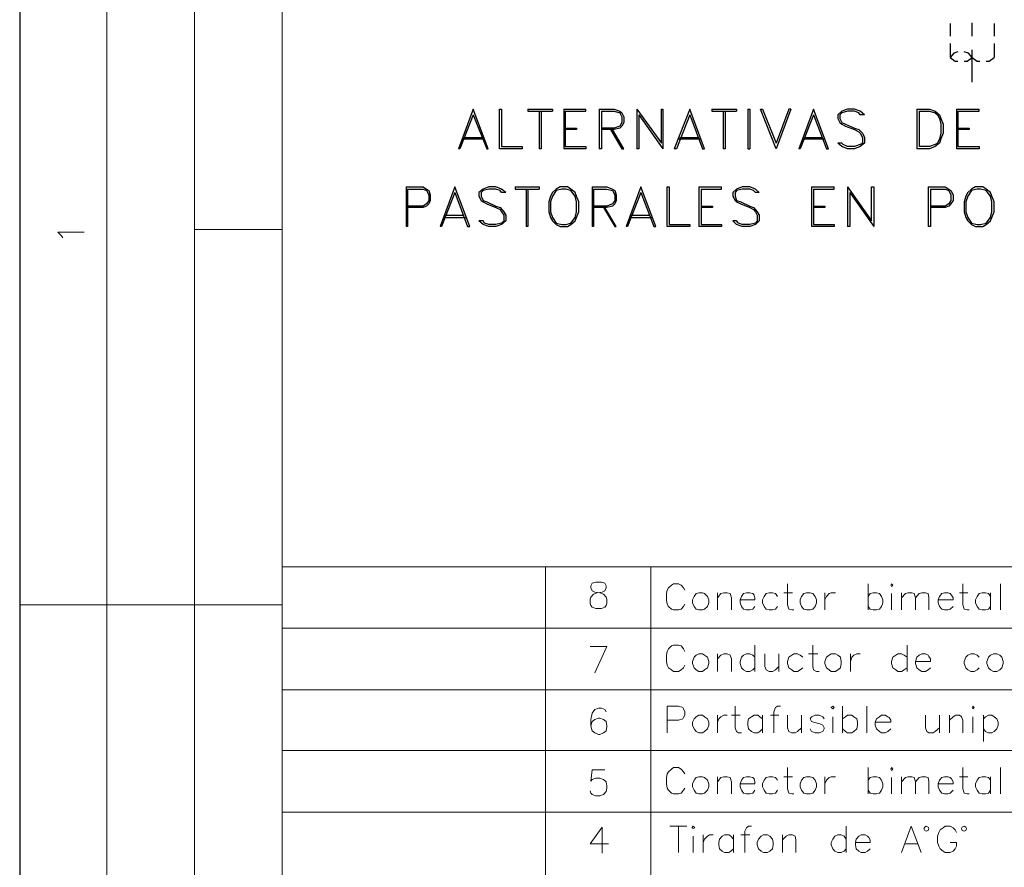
# Model space of a CAD drawing. Header units: millimetres. Extents: x 7 to 3083, y -677 to 294.
# Tile 145 of 256: x 1288 to 1347, y -287 to -236. Entities that reach past the tile are written whole.
import ezdxf

# ---------------------------------------------------------------- set-up
doc = ezdxf.new("R2010")
doc.units = ezdxf.units.MM
doc.layers.add('DGE_CONTORNOS', color=7, linetype='Continuous', lineweight=0)
doc.layers.add('DGE_DATOS', color=7, linetype='Continuous', lineweight=0)

# ---------------------------------------------------------------- blocks, each defined once
blk = doc.blocks.new('DGE_BT_015')
at = {"layer": 'DGE_CONTORNOS', "lineweight": 25}
for points in [[(7.874, 293.9063), (7.874, 3.2456)], [(35.0097, 98.8344), (34.1207, 96.4637)], [(35.0097, 98.4957), (34.2053, 96.4637), (34.1207, 96.4637)], [(35.0097, 98.4957), (35.814, 96.4637), (35.8987, 96.4637), (35.0097, 98.8344)], [(36.576, 96.4637), (36.576, 98.8344), (36.703, 98.8344), (36.703, 96.5907), (37.9307, 96.5907), (37.9307, 96.4637), (36.576, 96.4637)], [(38.2693, 98.8344), (39.751, 98.8344), (39.751, 98.7074)], [(38.2693, 98.8344), (38.2693, 98.7074), (39.751, 98.7074)], [(38.9467, 98.7074), (38.9467, 96.4637)], [(39.0737, 98.7074), (39.0737, 96.4637), (38.9467, 96.4637)], [(40.4283, 98.8344), (40.4283, 96.4637)], [(40.4283, 98.8344), (41.7407, 98.8344)], [(40.513, 98.7074), (41.7407, 98.7074), (41.7407, 98.8344)], [(40.513, 98.7074), (40.513, 96.5907)], [(42.545, 98.8344), (42.545, 96.4637)], [(42.545, 98.8344), (43.434, 98.8344), (43.7727, 98.7074), (43.8997, 98.6227), (44.0267, 98.3687), (44.0267, 98.03), (43.8997, 97.8184), (43.7727, 97.6914), (43.434, 97.6067), (42.672, 97.6067)], [(42.672, 98.7074), (42.672, 96.4637), (42.545, 96.4637)], [(42.672, 98.7074), (43.434, 98.7074), (43.7727, 98.6227), (43.8997, 98.3687), (43.8997, 98.03), (43.7727, 97.8184), (43.434, 97.6914), (42.672, 97.6914)], [(44.7887, 98.8344), (44.7887, 96.4637)], [(44.7887, 98.8344), (46.2703, 96.8024), (46.2703, 98.8344), (46.355, 98.8344), (46.355, 96.4637)], [(44.9157, 98.4957), (44.9157, 96.4637), (44.7887, 96.4637)], [(44.9157, 98.4957), (46.355, 96.4637)], [(47.9637, 98.8344), (47.0323, 96.4637)], [(47.9637, 98.4957), (47.1593, 96.4637), (47.0323, 96.4637)], [(47.9637, 98.4957), (48.7257, 96.4637), (48.8527, 96.4637), (47.9637, 98.8344)], [(49.276, 98.8344), (50.7577, 98.8344), (50.7577, 98.7074)], [(49.276, 98.8344), (49.276, 98.7074), (50.7577, 98.7074)], [(49.9533, 98.7074), (49.9533, 96.4637)], [(50.0803, 98.7074), (50.0803, 96.4637), (49.9533, 96.4637)], [(51.435, 98.8344), (51.435, 96.4637), (51.562, 96.4637)], [(51.435, 98.8344), (51.562, 98.8344), (51.562, 96.4637)], [(53.1283, 96.4637), (52.197, 98.8344), (52.324, 98.8344), (53.1283, 96.8024)], [(54.0173, 98.8344), (53.8903, 98.8344), (53.1283, 96.8024)], [(54.0173, 98.8344), (53.1283, 96.4637)], [(55.372, 98.8344), (54.483, 96.4637)], [(55.372, 98.4957), (54.5677, 96.4637), (54.483, 96.4637)], [(55.372, 98.4957), (56.134, 96.4637), (56.261, 96.4637), (55.372, 98.8344)], [(58.42, 98.4957), (58.166, 98.7074), (57.8273, 98.8344), (57.404, 98.8344), (57.0653, 98.7074), (56.8113, 98.4957), (56.8113, 98.284), (56.9383, 98.03), (57.0653, 97.9454), (57.277, 97.8184), (57.8273, 97.6067), (58.0813, 97.4797), (58.166, 97.395), (58.293, 97.141), (58.293, 96.8024), (58.166, 96.7177), (57.8273, 96.5907), (57.404, 96.5907), (57.15, 96.7177), (57.0653, 96.8024), (56.8113, 96.8024)], [(58.42, 98.4957), (58.166, 98.4957), (58.0813, 98.6227), (57.8273, 98.7074), (57.404, 98.7074), (57.0653, 98.6227), (56.9383, 98.4957), (56.9383, 98.284), (57.0653, 98.03), (57.277, 97.9454), (57.8273, 97.6914), (58.0813, 97.6067), (58.293, 97.395), (58.42, 97.141), (58.42, 96.8024), (58.166, 96.5907), (57.8273, 96.4637), (57.404, 96.4637), (57.0653, 96.5907), (56.8113, 96.8024)], [(61.5527, 98.8344), (61.5527, 96.4637)], [(61.5527, 98.8344), (62.3147, 98.8344), (62.6533, 98.7074), (62.9073, 98.4957), (62.992, 98.284), (63.119, 97.9454), (63.119, 97.395), (62.992, 97.0563), (62.9073, 96.8024), (62.6533, 96.5907), (62.3147, 96.4637), (61.5527, 96.4637)], [(61.6797, 98.7074), (61.6797, 96.5907)], [(61.6797, 98.7074), (62.3147, 98.7074), (62.6533, 98.6227), (62.7803, 98.4957), (62.9073, 98.284), (62.992, 97.9454), (62.992, 97.395), (62.9073, 97.0563), (62.7803, 96.8024), (62.6533, 96.7177), (62.3147, 96.5907), (61.6797, 96.5907)], [(63.9233, 98.8344), (63.9233, 96.4637)], [(63.9233, 98.8344), (65.278, 98.8344)], [(64.008, 98.7074), (65.278, 98.7074), (65.278, 98.8344)], [(64.008, 98.7074), (64.008, 96.5907)], [(40.513, 97.6914), (41.1903, 97.6914), (41.1903, 97.6067), (40.513, 97.6067)], [(43.2223, 97.6067), (43.8997, 96.4637), (44.0267, 96.4637), (43.3493, 97.6067)], [(64.008, 97.6914), (64.6853, 97.6914), (64.6853, 97.6067), (64.008, 97.6067)], [(34.3323, 97.0563), (35.687, 97.0563)], [(34.4593, 97.141), (35.56, 97.141)], [(47.2863, 97.0563), (48.5987, 97.0563)], [(47.371, 97.141), (48.514, 97.141)], [(54.6947, 97.0563), (56.0493, 97.0563)], [(54.8217, 97.141), (55.9223, 97.141)], [(40.513, 96.5907), (41.7407, 96.5907), (41.7407, 96.4637), (40.4283, 96.4637)], [(64.008, 96.5907), (65.278, 96.5907), (65.278, 96.4637), (63.9233, 96.4637)], [(30.988, 94.1777), (30.988, 91.807)], [(30.988, 94.1777), (32.004, 94.1777), (32.2157, 94.0507), (32.3427, 93.966), (32.4273, 93.712), (32.4273, 93.3734), (32.3427, 93.1617), (32.2157, 93.0347), (32.004, 92.95), (31.0727, 92.95)], [(31.0727, 94.0507), (31.0727, 91.807), (30.988, 91.807)], [(31.0727, 94.0507), (32.004, 94.0507), (32.2157, 93.966), (32.3427, 93.712), (32.3427, 93.3734), (32.2157, 93.1617), (32.004, 93.0347), (31.0727, 93.0347)], [(33.909, 94.1777), (33.02, 91.807)], [(33.909, 93.839), (33.1047, 91.807), (33.02, 91.807)], [(33.909, 93.839), (34.671, 91.807), (34.798, 91.807), (33.909, 94.1777)], [(36.957, 93.839), (36.703, 94.0507), (36.3643, 94.1777), (35.941, 94.1777), (35.6023, 94.0507), (35.3483, 93.839), (35.3483, 93.6274), (35.4753, 93.3734), (35.6023, 93.2887), (35.814, 93.1617), (36.3643, 92.95), (36.6183, 92.823), (36.703, 92.696), (36.83, 92.4844), (36.83, 92.1457), (36.703, 92.0187), (36.3643, 91.934), (35.941, 91.934), (35.687, 92.0187), (35.6023, 92.1457), (35.3483, 92.1457)], [(36.957, 93.839), (36.703, 93.839), (36.6183, 93.966), (36.3643, 94.0507), (35.941, 94.0507), (35.6023, 93.966), (35.4753, 93.839), (35.4753, 93.6274), (35.6023, 93.3734), (35.814, 93.2887), (36.3643, 93.0347), (36.6183, 92.95), (36.83, 92.696), (36.957, 92.4844), (36.957, 92.1457), (36.703, 91.934), (36.3643, 91.807), (35.941, 91.807), (35.6023, 91.934), (35.3483, 92.1457)], [(37.5073, 94.1777), (38.9467, 94.1777), (38.9467, 94.0507)], [(37.5073, 94.1777), (37.5073, 94.0507), (38.9467, 94.0507)], [(38.1847, 94.0507), (38.1847, 91.807)], [(38.2693, 94.0507), (38.2693, 91.807), (38.1847, 91.807)], [(40.2167, 94.1777), (39.9627, 94.0507), (39.751, 93.839), (39.624, 93.6274), (39.5393, 93.2887), (39.5393, 92.696), (39.624, 92.3574), (39.751, 92.1457), (39.9627, 91.934), (40.2167, 91.807), (40.64, 91.807), (40.8517, 91.934), (41.1057, 92.1457), (41.1903, 92.3574), (41.3173, 92.696), (41.3173, 93.2887), (41.1903, 93.6274), (41.1057, 93.839), (40.8517, 94.0507), (40.64, 94.1777), (40.2167, 94.1777)], [(40.3013, 94.0507), (39.9627, 93.966), (39.751, 93.6274), (39.624, 93.2887), (39.624, 92.696), (39.751, 92.3574), (39.9627, 92.0187), (40.3013, 91.934), (40.5553, 91.934), (40.8517, 92.0187), (41.1057, 92.3574), (41.1903, 92.696), (41.1903, 93.2887), (41.1057, 93.6274), (40.8517, 93.966), (40.5553, 94.0507), (40.3013, 94.0507)], [(42.1217, 94.1777), (42.1217, 91.807)], [(42.1217, 94.1777), (43.0107, 94.1777), (43.3493, 94.0507), (43.4763, 93.966), (43.561, 93.712), (43.561, 93.3734), (43.4763, 93.1617), (43.3493, 93.0347), (43.0107, 92.95), (42.2063, 92.95)], [(42.2063, 94.0507), (42.2063, 91.807), (42.1217, 91.807)], [(42.2063, 94.0507), (43.0107, 94.0507), (43.3493, 93.966), (43.4763, 93.712), (43.4763, 93.3734), (43.3493, 93.1617), (43.0107, 93.0347), (42.2063, 93.0347)], [(45.0427, 94.1777), (44.1537, 91.807)], [(45.0427, 93.839), (44.2383, 91.807), (44.1537, 91.807)], [(45.0427, 93.839), (45.8047, 91.807), (45.9317, 91.807), (45.0427, 94.1777)], [(46.609, 91.807), (46.609, 94.1777), (46.736, 94.1777), (46.736, 91.934), (47.9637, 91.934), (47.9637, 91.807), (46.609, 91.807)], [(48.514, 94.1777), (48.514, 91.807)], [(48.514, 94.1777), (49.8687, 94.1777)], [(48.641, 94.0507), (49.8687, 94.0507), (49.8687, 94.1777)], [(48.641, 94.0507), (48.641, 91.934)], [(52.1123, 93.839), (51.9007, 94.0507), (51.562, 94.1777), (51.0963, 94.1777), (50.7577, 94.0507), (50.546, 93.839), (50.546, 93.6274), (50.673, 93.3734), (50.7577, 93.2887), (51.0117, 93.1617), (51.562, 92.95), (51.7737, 92.823), (51.9007, 92.696), (51.9853, 92.4844), (51.9853, 92.1457), (51.9007, 92.0187), (51.562, 91.934), (51.0963, 91.934), (50.8847, 92.0187), (50.7577, 92.1457), (50.546, 92.1457)], [(52.1123, 93.839), (51.9007, 93.839), (51.7737, 93.966), (51.562, 94.0507), (51.0963, 94.0507), (50.7577, 93.966), (50.673, 93.839), (50.673, 93.6274), (50.7577, 93.3734), (51.0117, 93.2887), (51.562, 93.0347), (51.7737, 92.95), (51.9853, 92.696), (52.1123, 92.4844), (52.1123, 92.1457), (51.9007, 91.934), (51.562, 91.807), (51.0963, 91.807), (50.7577, 91.934), (50.546, 92.1457)], [(55.245, 94.1777), (55.245, 91.807)], [(55.245, 94.1777), (56.5997, 94.1777)], [(55.372, 94.0507), (56.5997, 94.0507), (56.5997, 94.1777)], [(55.372, 94.0507), (55.372, 91.934)], [(57.404, 94.1777), (57.404, 91.807)], [(57.404, 94.1777), (58.8433, 92.1457), (58.8433, 94.1777), (58.9703, 94.1777), (58.9703, 91.807)], [(57.531, 93.839), (57.531, 91.807), (57.404, 91.807)], [(57.531, 93.839), (58.9703, 91.807)], [(62.23, 94.1777), (62.23, 91.807)], [(62.23, 94.1777), (63.246, 94.1777), (63.4577, 94.0507), (63.5847, 93.966), (63.7117, 93.712), (63.7117, 93.3734), (63.5847, 93.1617), (63.4577, 93.0347), (63.246, 92.95), (62.357, 92.95)], [(62.357, 94.0507), (62.357, 91.807), (62.23, 91.807)], [(62.357, 94.0507), (63.246, 94.0507), (63.4577, 93.966), (63.5847, 93.712), (63.5847, 93.3734), (63.4577, 93.1617), (63.246, 93.0347), (62.357, 93.0347)], [(65.0663, 94.1777), (64.8123, 94.0507), (64.6007, 93.839), (64.4737, 93.6274), (64.389, 93.2887), (64.389, 92.696), (64.4737, 92.3574), (64.6007, 92.1457), (64.8123, 91.934), (65.0663, 91.807), (65.4897, 91.807), (65.7013, 91.934), (65.9553, 92.1457), (66.04, 92.3574), (66.167, 92.696), (66.167, 93.2887), (66.04, 93.6274), (65.9553, 93.839), (65.7013, 94.0507), (65.4897, 94.1777), (65.0663, 94.1777)], [(65.151, 94.0507), (64.8123, 93.966), (64.6007, 93.6274), (64.4737, 93.2887), (64.4737, 92.696), (64.6007, 92.3574), (64.8123, 92.0187), (65.151, 91.934), (65.3627, 91.934), (65.7013, 92.0187), (65.9553, 92.3574), (66.04, 92.696), (66.04, 93.2887), (65.9553, 93.6274), (65.7013, 93.966), (65.3627, 94.0507), (65.151, 94.0507)], [(33.3587, 92.4844), (34.4593, 92.4844)], [(42.799, 92.95), (43.4763, 91.807), (43.561, 91.807), (42.8837, 92.95)], [(44.45, 92.4844), (45.593, 92.4844)], [(48.641, 93.0347), (49.3183, 93.0347), (49.3183, 92.95), (48.641, 92.95)], [(55.372, 93.0347), (56.0493, 93.0347), (56.0493, 92.95), (55.372, 92.95)], [(33.2317, 92.3574), (34.5863, 92.3574)], [(44.3653, 92.3574), (45.72, 92.3574)], [(48.641, 91.934), (49.8687, 91.934), (49.8687, 91.807), (48.514, 91.807)], [(55.372, 91.934), (56.5997, 91.934), (56.5997, 91.807), (55.245, 91.807)]]:
    blk.add_lwpolyline(points, dxfattribs=at)
at = {"layer": 'DGE_CONTORNOS', "lineweight": 5}
for points in [[(13.081, 293.9063), (13.081, 24.2006)], [(18.3303, 293.9063), (18.3303, 22.6343)], [(23.5797, 293.9063), (23.5797, 22.6343)], [(23.5797, 91.6377), (18.3303, 91.6377)], [(23.5797, 71.4447), (201.9723, 71.4447)], [(39.3277, 71.4447), (39.3277, 34.6993)], [(45.6353, 71.4447), (45.6353, 34.6993)], [(7.874, 69.1587), (23.5797, 69.1587)], [(13.081, 69.1587), (13.081, 22.6343)], [(23.5797, 67.7617), (201.9723, 67.7617)], [(23.5797, 64.0787), (201.9723, 64.0787)], [(23.5797, 60.438), (201.9723, 60.438)], [(23.5797, 56.755), (201.9723, 56.755)]]:
    blk.add_lwpolyline(points, dxfattribs=at)
at = {"layer": 'DGE_CONTORNOS', "lineweight": 30}
for points in [[(63.5423, 103.9567), (63.5423, 103.1947)], [(64.8547, 103.1947), (64.8547, 103.999)], [(66.167, 103.9567), (66.167, 103.1947)], [(63.5423, 102.7714), (63.5423, 101.9247)], [(66.167, 102.7714), (66.167, 101.9247)], [(64.008, 102.2634), (63.754, 102.1787), (63.5423, 101.9247)], [(63.5423, 101.9247), (63.8387, 101.713), (64.008, 101.713)], [(64.8547, 101.9247), (64.643, 102.1787), (64.389, 102.2634)], [(64.389, 101.713), (64.5583, 101.713), (64.8547, 101.9247), (65.151, 101.713), (65.3203, 101.713)], [(64.8547, 100.443), (64.8547, 102.3903)], [(65.7013, 101.713), (65.8707, 101.713), (66.167, 101.9247)]]:
    blk.add_lwpolyline(points, dxfattribs=at)
at = {"layer": 'DGE_CONTORNOS', "lineweight": 13}
for points in [[(10.4563, 91.1297), (10.3717, 91.2567), (10.16, 91.4684), (11.7263, 91.4684)], [(42.3333, 70.5134), (42.1217, 70.471), (42.037, 70.3017), (42.037, 70.1747), (42.1217, 70.0054), (42.291, 69.9207), (42.5873, 69.8784), (42.799, 69.7937), (42.9683, 69.6244), (43.0107, 69.4974), (43.0107, 69.2434), (42.9683, 69.1164), (42.8837, 69.0317), (42.672, 68.947), (42.3333, 68.947), (42.1217, 69.0317), (42.037, 69.1164), (41.9947, 69.2434), (41.9947, 69.4974), (42.037, 69.6244), (42.2063, 69.7937), (42.418, 69.8784), (42.7143, 69.9207), (42.8837, 70.0054), (42.9683, 70.1747), (42.9683, 70.3017), (42.8837, 70.471), (42.672, 70.5134), (42.3333, 70.5134)], [(47.6673, 70.0477), (47.5827, 70.1747), (47.4557, 70.344), (47.2863, 70.4287), (46.99, 70.4287), (46.863, 70.344), (46.6937, 70.1747), (46.609, 70.0477), (46.5667, 69.836), (46.5667, 69.455), (46.609, 69.201), (46.6937, 69.074), (46.863, 68.9047), (46.99, 68.8624), (47.2863, 68.8624), (47.4557, 68.9047), (47.5827, 69.074), (47.6673, 69.201)], [(53.8057, 70.4287), (53.8057, 69.1587), (53.8903, 68.9047), (54.0597, 68.8624), (54.1867, 68.8624)], [(58.6317, 70.4287), (58.6317, 68.8624)], [(59.9863, 70.344), (60.0287, 70.4287), (60.1133, 70.344), (60.0287, 70.2594), (59.9863, 70.344)], [(64.3043, 70.4287), (64.3043, 69.1587), (64.389, 68.9047), (64.5583, 68.8624), (64.6853, 68.8624)], [(66.548, 70.4287), (66.548, 68.8624)], [(48.514, 69.8784), (48.3447, 69.836), (48.2177, 69.6667), (48.133, 69.455), (48.133, 69.2857), (48.2177, 69.074), (48.3447, 68.9047), (48.514, 68.8624), (48.7257, 68.8624), (48.8527, 68.9047), (49.022, 69.074), (49.1067, 69.2857), (49.1067, 69.455), (49.022, 69.6667), (48.8527, 69.836), (48.7257, 69.8784), (48.514, 69.8784)], [(49.6147, 69.8784), (49.6147, 68.8624)], [(49.6147, 69.582), (49.8263, 69.836), (49.9957, 69.8784), (50.2073, 69.8784), (50.3767, 69.836), (50.4613, 69.582), (50.4613, 68.8624)], [(50.9693, 69.455), (51.8583, 69.455), (51.8583, 69.582), (51.816, 69.7514), (51.7313, 69.836), (51.562, 69.8784), (51.3503, 69.8784), (51.181, 69.836), (51.054, 69.6667), (50.9693, 69.455), (50.9693, 69.2857), (51.054, 69.074), (51.181, 68.9047), (51.3503, 68.8624), (51.562, 68.8624), (51.7313, 68.9047), (51.8583, 69.074)], [(53.213, 69.6667), (53.086, 69.836), (52.9167, 69.8784), (52.705, 69.8784), (52.5357, 69.836), (52.4087, 69.6667), (52.324, 69.455), (52.324, 69.2857), (52.4087, 69.074), (52.5357, 68.9047), (52.705, 68.8624), (52.9167, 68.8624), (53.086, 68.9047), (53.213, 69.074)], [(53.594, 69.8784), (54.102, 69.8784)], [(54.9487, 69.8784), (54.7793, 69.836), (54.6523, 69.6667), (54.5677, 69.455), (54.5677, 69.2857), (54.6523, 69.074), (54.7793, 68.9047), (54.9487, 68.8624), (55.1603, 68.8624), (55.3297, 68.9047), (55.4567, 69.074), (55.5413, 69.2857), (55.5413, 69.455), (55.4567, 69.6667), (55.3297, 69.836), (55.1603, 69.8784), (54.9487, 69.8784)], [(56.0493, 69.8784), (56.0493, 68.8624)], [(56.0493, 69.455), (56.134, 69.6667), (56.3033, 69.836), (56.4303, 69.8784), (56.6843, 69.8784)], [(58.6317, 69.6667), (58.7587, 69.836), (58.928, 69.8784), (59.1397, 69.8784), (59.309, 69.836), (59.436, 69.6667), (59.5207, 69.455), (59.5207, 69.2857), (59.436, 69.074), (59.309, 68.9047), (59.1397, 68.8624), (58.928, 68.8624), (58.7587, 68.9047), (58.6317, 69.074)], [(60.0287, 69.836), (60.0287, 68.8624)], [(60.6213, 69.8784), (60.6213, 68.8624)], [(60.6213, 69.582), (60.8753, 69.836), (61.0023, 69.8784), (61.2563, 69.8784), (61.3833, 69.836), (61.468, 69.582), (61.468, 68.8624)], [(61.468, 69.582), (61.6797, 69.836), (61.849, 69.8784), (62.0607, 69.8784), (62.23, 69.836), (62.2723, 69.582), (62.2723, 68.8624)], [(62.8227, 69.455), (63.7117, 69.455), (63.7117, 69.582), (63.627, 69.7514), (63.5423, 69.836), (63.4153, 69.8784), (63.2037, 69.8784), (63.0343, 69.836), (62.9073, 69.6667), (62.8227, 69.455), (62.8227, 69.2857), (62.9073, 69.074), (63.0343, 68.9047), (63.2037, 68.8624), (63.4153, 68.8624), (63.5423, 68.9047), (63.7117, 69.074)], [(64.0927, 69.8784), (64.6007, 69.8784)], [(65.9553, 69.6667), (65.8283, 69.836), (65.659, 69.8784), (65.4473, 69.8784), (65.278, 69.836), (65.151, 69.6667), (65.0663, 69.455), (65.0663, 69.2857), (65.151, 69.074), (65.278, 68.9047), (65.4473, 68.8624), (65.659, 68.8624), (65.8283, 68.9047), (65.9553, 69.074)], [(65.9553, 69.8784), (65.9553, 68.8624)], [(42.291, 65.0947), (43.0107, 66.661), (41.9947, 66.661)], [(47.6673, 66.3647), (47.5827, 66.534), (47.4557, 66.7034), (47.2863, 66.7457), (46.99, 66.7457), (46.863, 66.7034), (46.6937, 66.534), (46.609, 66.3647), (46.5667, 66.153), (46.5667, 65.772), (46.609, 65.5604), (46.6937, 65.391), (46.863, 65.264), (46.99, 65.1794), (47.2863, 65.1794), (47.4557, 65.264), (47.5827, 65.391), (47.6673, 65.5604)], [(51.8583, 66.7457), (51.8583, 65.1794)], [(55.3297, 66.7457), (55.3297, 65.4757), (55.372, 65.264), (55.5413, 65.1794), (55.7107, 65.1794)], [(60.96, 66.7457), (60.96, 65.1794)], [(48.514, 66.2377), (48.3447, 66.153), (48.2177, 66.026), (48.133, 65.772), (48.133, 65.645), (48.2177, 65.391), (48.3447, 65.264), (48.514, 65.1794), (48.7257, 65.1794), (48.8527, 65.264), (49.022, 65.391), (49.1067, 65.645), (49.1067, 65.772), (49.022, 66.026), (48.8527, 66.153), (48.7257, 66.2377), (48.514, 66.2377)], [(49.6147, 66.2377), (49.6147, 65.1794)], [(49.6147, 65.9414), (49.8263, 66.153), (49.9957, 66.2377), (50.2073, 66.2377), (50.3767, 66.153), (50.4613, 65.9414), (50.4613, 65.1794)], [(51.8583, 66.026), (51.7313, 66.153), (51.562, 66.2377), (51.3503, 66.2377), (51.181, 66.153), (51.054, 66.026), (50.9693, 65.772), (50.9693, 65.645), (51.054, 65.391), (51.181, 65.264), (51.3503, 65.1794), (51.562, 65.1794), (51.7313, 65.264), (51.8583, 65.391)], [(52.451, 66.2377), (52.451, 65.4757), (52.5357, 65.264), (52.705, 65.1794), (52.9167, 65.1794), (53.086, 65.264), (53.2977, 65.4757)], [(53.2977, 66.2377), (53.2977, 65.1794)], [(54.737, 66.026), (54.5677, 66.153), (54.3983, 66.2377), (54.1867, 66.2377), (54.0597, 66.153), (53.8903, 66.026), (53.8057, 65.772), (53.8057, 65.645), (53.8903, 65.391), (54.0597, 65.264), (54.1867, 65.1794), (54.3983, 65.1794), (54.5677, 65.264), (54.737, 65.391)], [(55.0757, 66.2377), (55.626, 66.2377)], [(56.4303, 66.2377), (56.3033, 66.153), (56.134, 66.026), (56.0493, 65.772), (56.0493, 65.645), (56.134, 65.391), (56.3033, 65.264), (56.4303, 65.1794), (56.6843, 65.1794), (56.8113, 65.264), (56.9807, 65.391), (57.023, 65.645), (57.023, 65.772), (56.9807, 66.026), (56.8113, 66.153), (56.6843, 66.2377), (56.4303, 66.2377)], [(57.5733, 66.2377), (57.5733, 65.1794)], [(57.5733, 65.772), (57.658, 66.026), (57.785, 66.153), (57.9543, 66.2377), (58.166, 66.2377)], [(60.96, 66.026), (60.7907, 66.153), (60.6213, 66.2377), (60.4097, 66.2377), (60.2827, 66.153), (60.1133, 66.026), (60.0287, 65.772), (60.0287, 65.645), (60.1133, 65.391), (60.2827, 65.264), (60.4097, 65.1794), (60.6213, 65.1794), (60.7907, 65.264), (60.96, 65.391)], [(61.468, 65.772), (62.357, 65.772), (62.357, 65.9414), (62.2723, 66.0684), (62.23, 66.153), (62.0607, 66.2377), (61.849, 66.2377), (61.6797, 66.153), (61.5527, 66.026), (61.468, 65.772), (61.468, 65.645), (61.5527, 65.391), (61.6797, 65.264), (61.849, 65.1794), (62.0607, 65.1794), (62.23, 65.264), (62.357, 65.391)], [(65.278, 66.026), (65.151, 66.153), (64.9817, 66.2377), (64.77, 66.2377), (64.6007, 66.153), (64.4737, 66.026), (64.389, 65.772), (64.389, 65.645), (64.4737, 65.391), (64.6007, 65.264), (64.77, 65.1794), (64.9817, 65.1794), (65.151, 65.264), (65.278, 65.391)], [(66.1247, 66.2377), (65.9553, 66.153), (65.8283, 66.026), (65.7437, 65.772), (65.7437, 65.645), (65.8283, 65.391), (65.9553, 65.264), (66.1247, 65.1794), (66.3363, 65.1794), (66.5057, 65.264), (66.6327, 65.391), (66.7173, 65.645), (66.7173, 65.772), (66.6327, 66.026), (66.5057, 66.153), (66.3363, 66.2377), (66.1247, 66.2377)], [(46.609, 61.4964), (46.609, 63.105), (47.2863, 63.105), (47.5403, 63.0204), (47.5827, 62.9357), (47.6673, 62.7664), (47.6673, 62.5547), (47.5827, 62.4277), (47.5403, 62.343), (47.2863, 62.2584), (46.609, 62.2584)], [(50.673, 63.105), (50.673, 61.7927), (50.7577, 61.581), (50.8847, 61.4964), (51.054, 61.4964)], [(53.3823, 63.105), (53.213, 63.105), (53.086, 63.0204), (53.0013, 62.7664), (53.0013, 61.4964)], [(56.4303, 63.0204), (56.515, 63.105), (56.5997, 63.0204), (56.515, 62.9357), (56.4303, 63.0204)], [(57.1077, 63.105), (57.1077, 61.4964)], [(58.547, 63.105), (58.547, 61.4964)], [(64.8547, 63.0204), (64.897, 63.105), (64.9817, 63.0204), (64.897, 62.9357), (64.8547, 63.0204)], [(42.9683, 62.7664), (42.8837, 62.8934), (42.672, 62.978), (42.5027, 62.978), (42.291, 62.8934), (42.1217, 62.6817), (42.037, 62.3007), (42.037, 61.9197), (42.1217, 61.6234), (42.291, 61.4964), (42.5027, 61.4117), (42.5873, 61.4117), (42.799, 61.4964), (42.9683, 61.6234), (43.0107, 61.8774), (43.0107, 61.9197), (42.9683, 62.1737), (42.799, 62.3007), (42.5873, 62.3854), (42.5027, 62.3854), (42.291, 62.3007), (42.1217, 62.1737), (42.037, 61.9197)], [(48.514, 62.5547), (48.3447, 62.47), (48.2177, 62.343), (48.133, 62.1314), (48.133, 61.962), (48.2177, 61.7504), (48.3447, 61.581), (48.514, 61.4964), (48.7257, 61.4964), (48.8527, 61.581), (49.022, 61.7504), (49.1067, 61.962), (49.1067, 62.1314), (49.022, 62.343), (48.8527, 62.47), (48.7257, 62.5547), (48.514, 62.5547)], [(49.6147, 62.5547), (49.6147, 61.4964)], [(49.6147, 62.1314), (49.6993, 62.343), (49.8263, 62.47), (49.9957, 62.5547), (50.2073, 62.5547)], [(50.4613, 62.5547), (50.9693, 62.5547)], [(52.324, 62.343), (52.1547, 62.47), (52.0277, 62.5547), (51.816, 62.5547), (51.6467, 62.47), (51.4773, 62.343), (51.435, 62.1314), (51.435, 61.962), (51.4773, 61.7504), (51.6467, 61.581), (51.816, 61.4964), (52.0277, 61.4964), (52.1547, 61.581), (52.324, 61.7504)], [(52.324, 62.5547), (52.324, 61.4964)], [(52.7897, 62.5547), (53.2977, 62.5547)], [(53.8057, 62.5547), (53.8057, 61.7927), (53.8903, 61.581), (54.0597, 61.4964), (54.2713, 61.4964), (54.3983, 61.581), (54.6523, 61.7927)], [(54.6523, 62.5547), (54.6523, 61.4964)], [(56.007, 62.343), (55.9223, 62.47), (55.7107, 62.5547), (55.4567, 62.5547), (55.245, 62.47), (55.1603, 62.343), (55.245, 62.1737), (55.372, 62.1314), (55.753, 62.0467), (55.9223, 61.962), (56.007, 61.7927), (56.007, 61.7504), (55.9223, 61.581), (55.7107, 61.4964), (55.4567, 61.4964), (55.245, 61.581), (55.1603, 61.7504)], [(56.515, 62.47), (56.515, 61.4964)], [(57.1077, 62.343), (57.277, 62.47), (57.404, 62.5547), (57.658, 62.5547), (57.785, 62.47), (57.9543, 62.343), (57.9967, 62.1314), (57.9967, 61.962), (57.9543, 61.7504), (57.785, 61.581), (57.658, 61.4964), (57.404, 61.4964), (57.277, 61.581), (57.1077, 61.7504)], [(59.055, 62.1314), (59.9863, 62.1314), (59.9863, 62.2584), (59.9017, 62.4277), (59.817, 62.47), (59.6477, 62.5547), (59.436, 62.5547), (59.309, 62.47), (59.1397, 62.343), (59.055, 62.1314), (59.055, 61.962), (59.1397, 61.7504), (59.309, 61.581), (59.436, 61.4964), (59.6477, 61.4964), (59.817, 61.581), (59.9863, 61.7504)], [(62.0607, 62.5547), (62.0607, 61.7927), (62.1453, 61.581), (62.2723, 61.4964), (62.5263, 61.4964), (62.6533, 61.581), (62.9073, 61.7927)], [(62.9073, 62.5547), (62.9073, 61.4964)], [(63.5, 62.5547), (63.5, 61.4964)], [(63.5, 62.2584), (63.7117, 62.47), (63.881, 62.5547), (64.0927, 62.5547), (64.2197, 62.47), (64.3043, 62.2584), (64.3043, 61.4964)], [(64.897, 62.47), (64.897, 61.4964)], [(65.532, 62.5547), (65.532, 60.9884)], [(65.532, 62.343), (65.659, 62.47), (65.8283, 62.5547), (66.04, 62.5547), (66.167, 62.47), (66.3363, 62.343), (66.421, 62.1314), (66.421, 61.962), (66.3363, 61.7504), (66.167, 61.581), (66.04, 61.4964), (65.8283, 61.4964), (65.659, 61.581), (65.532, 61.7504)], [(42.8837, 59.295), (42.1217, 59.295), (42.037, 58.6177), (42.1217, 58.7024), (42.3333, 58.787), (42.5873, 58.787), (42.799, 58.7024), (42.9683, 58.5754), (43.0107, 58.3214), (43.0107, 58.1944), (42.9683, 57.9827), (42.799, 57.8134), (42.5873, 57.7287), (42.3333, 57.7287), (42.1217, 57.8134), (42.037, 57.898), (41.9947, 58.025)], [(47.6673, 59.041), (47.5827, 59.168), (47.4557, 59.3374), (47.2863, 59.422), (46.99, 59.422), (46.863, 59.3374), (46.6937, 59.168), (46.609, 59.041), (46.5667, 58.8294), (46.5667, 58.4484), (46.609, 58.1944), (46.6937, 58.0674), (46.863, 57.898), (46.99, 57.8557), (47.2863, 57.8557), (47.4557, 57.898), (47.5827, 58.0674), (47.6673, 58.1944)], [(53.8057, 59.422), (53.8057, 58.152), (53.8903, 57.898), (54.0597, 57.8557), (54.1867, 57.8557)], [(58.6317, 59.422), (58.6317, 57.8557)], [(59.9863, 59.3374), (60.0287, 59.422), (60.1133, 59.3374), (60.0287, 59.2527), (59.9863, 59.3374)], [(64.3043, 59.422), (64.3043, 58.152), (64.389, 57.898), (64.5583, 57.8557), (64.6853, 57.8557)], [(66.548, 59.422), (66.548, 57.8557)], [(48.514, 58.8717), (48.3447, 58.8294), (48.2177, 58.66), (48.133, 58.4484), (48.133, 58.279), (48.2177, 58.0674), (48.3447, 57.898), (48.514, 57.8557), (48.7257, 57.8557), (48.8527, 57.898), (49.022, 58.0674), (49.1067, 58.279), (49.1067, 58.4484), (49.022, 58.66), (48.8527, 58.8294), (48.7257, 58.8717), (48.514, 58.8717)], [(49.6147, 58.8717), (49.6147, 57.8557)], [(49.6147, 58.5754), (49.8263, 58.8294), (49.9957, 58.8717), (50.2073, 58.8717), (50.3767, 58.8294), (50.4613, 58.5754), (50.4613, 57.8557)], [(50.9693, 58.4484), (51.8583, 58.4484), (51.8583, 58.5754), (51.816, 58.7447), (51.7313, 58.8294), (51.562, 58.8717), (51.3503, 58.8717), (51.181, 58.8294), (51.054, 58.66), (50.9693, 58.4484), (50.9693, 58.279), (51.054, 58.0674), (51.181, 57.898), (51.3503, 57.8557), (51.562, 57.8557), (51.7313, 57.898), (51.8583, 58.0674)], [(53.213, 58.66), (53.086, 58.8294), (52.9167, 58.8717), (52.705, 58.8717), (52.5357, 58.8294), (52.4087, 58.66), (52.324, 58.4484), (52.324, 58.279), (52.4087, 58.0674), (52.5357, 57.898), (52.705, 57.8557), (52.9167, 57.8557), (53.086, 57.898), (53.213, 58.0674)], [(53.594, 58.8717), (54.102, 58.8717)], [(54.9487, 58.8717), (54.7793, 58.8294), (54.6523, 58.66), (54.5677, 58.4484), (54.5677, 58.279), (54.6523, 58.0674), (54.7793, 57.898), (54.9487, 57.8557), (55.1603, 57.8557), (55.3297, 57.898), (55.4567, 58.0674), (55.5413, 58.279), (55.5413, 58.4484), (55.4567, 58.66), (55.3297, 58.8294), (55.1603, 58.8717), (54.9487, 58.8717)], [(56.0493, 58.8717), (56.0493, 57.8557)], [(56.0493, 58.4484), (56.134, 58.66), (56.3033, 58.8294), (56.4303, 58.8717), (56.6843, 58.8717)], [(58.6317, 58.66), (58.7587, 58.8294), (58.928, 58.8717), (59.1397, 58.8717), (59.309, 58.8294), (59.436, 58.66), (59.5207, 58.4484), (59.5207, 58.279), (59.436, 58.0674), (59.309, 57.898), (59.1397, 57.8557), (58.928, 57.8557), (58.7587, 57.898), (58.6317, 58.0674)], [(60.0287, 58.8294), (60.0287, 57.8557)], [(60.6213, 58.8717), (60.6213, 57.8557)], [(60.6213, 58.5754), (60.8753, 58.8294), (61.0023, 58.8717), (61.2563, 58.8717), (61.3833, 58.8294), (61.468, 58.5754), (61.468, 57.8557)], [(61.468, 58.5754), (61.6797, 58.8294), (61.849, 58.8717), (62.0607, 58.8717), (62.23, 58.8294), (62.2723, 58.5754), (62.2723, 57.8557)], [(62.8227, 58.4484), (63.7117, 58.4484), (63.7117, 58.5754), (63.627, 58.7447), (63.5423, 58.8294), (63.4153, 58.8717), (63.2037, 58.8717), (63.0343, 58.8294), (62.9073, 58.66), (62.8227, 58.4484), (62.8227, 58.279), (62.9073, 58.0674), (63.0343, 57.898), (63.2037, 57.8557), (63.4153, 57.8557), (63.5423, 57.898), (63.7117, 58.0674)], [(64.0927, 58.8717), (64.6007, 58.8717)], [(65.9553, 58.66), (65.8283, 58.8294), (65.659, 58.8717), (65.4473, 58.8717), (65.278, 58.8294), (65.151, 58.66), (65.0663, 58.4484), (65.0663, 58.279), (65.151, 58.0674), (65.278, 57.898), (65.4473, 57.8557), (65.659, 57.8557), (65.8283, 57.898), (65.9553, 58.0674)], [(65.9553, 58.8717), (65.9553, 57.8557)], [(42.7143, 55.866), (41.9947, 54.85), (43.0953, 54.85)], [(42.7143, 55.866), (42.7143, 54.2997)], [(46.7783, 55.9084), (47.7943, 55.9084)], [(47.2863, 55.9084), (47.2863, 54.342)], [(48.0907, 55.8237), (48.1753, 55.9084), (48.26, 55.8237), (48.1753, 55.7814), (48.0907, 55.8237)], [(48.768, 55.4004), (48.768, 54.342)], [(48.768, 54.9347), (48.8527, 55.1464), (49.022, 55.3157), (49.149, 55.4004), (49.3607, 55.4004)], [(50.5883, 55.1464), (50.419, 55.3157), (50.292, 55.4004), (50.038, 55.4004), (49.911, 55.3157), (49.7417, 55.1464), (49.6993, 54.9347), (49.6993, 54.8077), (49.7417, 54.5537), (49.911, 54.4267), (50.038, 54.342), (50.292, 54.342), (50.419, 54.4267), (50.5883, 54.5537)], [(50.5883, 55.4004), (50.5883, 54.342)], [(51.0117, 55.4004), (51.562, 55.4004)], [(51.6467, 55.9084), (51.4773, 55.9084), (51.3503, 55.8237), (51.2657, 55.612), (51.2657, 54.342)], [(52.3663, 55.4004), (52.2393, 55.3157), (52.07, 55.1464), (51.9853, 54.9347), (51.9853, 54.8077), (52.07, 54.5537), (52.2393, 54.4267), (52.3663, 54.342), (52.6203, 54.342), (52.7473, 54.4267), (52.9167, 54.5537), (52.959, 54.8077), (52.959, 54.9347), (52.9167, 55.1464), (52.7473, 55.3157), (52.6203, 55.4004), (52.3663, 55.4004)], [(53.5093, 55.4004), (53.5093, 54.342)], [(53.5093, 55.104), (53.721, 55.3157), (53.8903, 55.4004), (54.102, 55.4004), (54.2713, 55.3157), (54.3137, 55.104), (54.3137, 54.342)], [(57.3193, 55.1464), (57.1923, 55.3157), (57.023, 55.4004), (56.8113, 55.4004), (56.642, 55.3157), (56.515, 55.1464), (56.4303, 54.9347), (56.4303, 54.8077), (56.515, 54.5537), (56.642, 54.4267), (56.8113, 54.342), (57.023, 54.342), (57.1923, 54.4267), (57.3193, 54.5537)], [(57.3193, 55.9084), (57.3193, 54.342)], [(57.8697, 54.9347), (58.7587, 54.9347), (58.7587, 55.104), (58.674, 55.231), (58.5893, 55.3157), (58.4623, 55.4004), (58.2083, 55.4004), (58.0813, 55.3157), (57.912, 55.1464), (57.8697, 54.9347), (57.8697, 54.8077), (57.912, 54.5537), (58.0813, 54.4267), (58.2083, 54.342), (58.4623, 54.342), (58.5893, 54.4267), (58.7587, 54.5537)], [(60.6213, 54.342), (61.214, 55.9084), (61.8067, 54.342)], [(62.2723, 55.7814), (62.23, 55.866), (62.103, 55.9084), (62.0183, 55.866), (61.976, 55.7814), (62.0183, 55.6544), (62.103, 55.612), (62.23, 55.6544), (62.2723, 55.7814)], [(63.9233, 55.5274), (63.8387, 55.6967), (63.7117, 55.8237), (63.5423, 55.9084), (63.246, 55.9084), (63.119, 55.8237), (62.9497, 55.6967), (62.865, 55.5274), (62.7803, 55.3157), (62.7803, 54.9347), (62.865, 54.723), (62.9497, 54.5537), (63.119, 54.4267), (63.246, 54.342), (63.5423, 54.342), (63.7117, 54.4267), (63.8387, 54.5537), (63.9233, 54.723), (63.9233, 54.9347), (63.5423, 54.9347)], [(64.516, 55.7814), (64.4737, 55.866), (64.389, 55.9084), (64.262, 55.866), (64.2197, 55.7814), (64.262, 55.6544), (64.389, 55.612), (64.4737, 55.6544), (64.516, 55.7814)], [(48.1753, 55.3157), (48.1753, 54.342)], [(60.833, 54.85), (61.595, 54.85)]]:
    blk.add_lwpolyline(points, dxfattribs=at)
at = {"layer": 'DGE_DATOS', "flags": 1}
for tag, p in [('NORMA', (12, -5)), ('LAMINA', (12, -8)), ('PAGINA_PDF', (12, -11))]:
    blk.add_attdef(tag, p, '', height=1.5, dxfattribs=at)

msp = doc.modelspace()

# ---------------------------------------------------------------- block references
msp.add_blockref('DGE_BT_015', (1280, -340))

doc.saveas('drawing.dxf')
